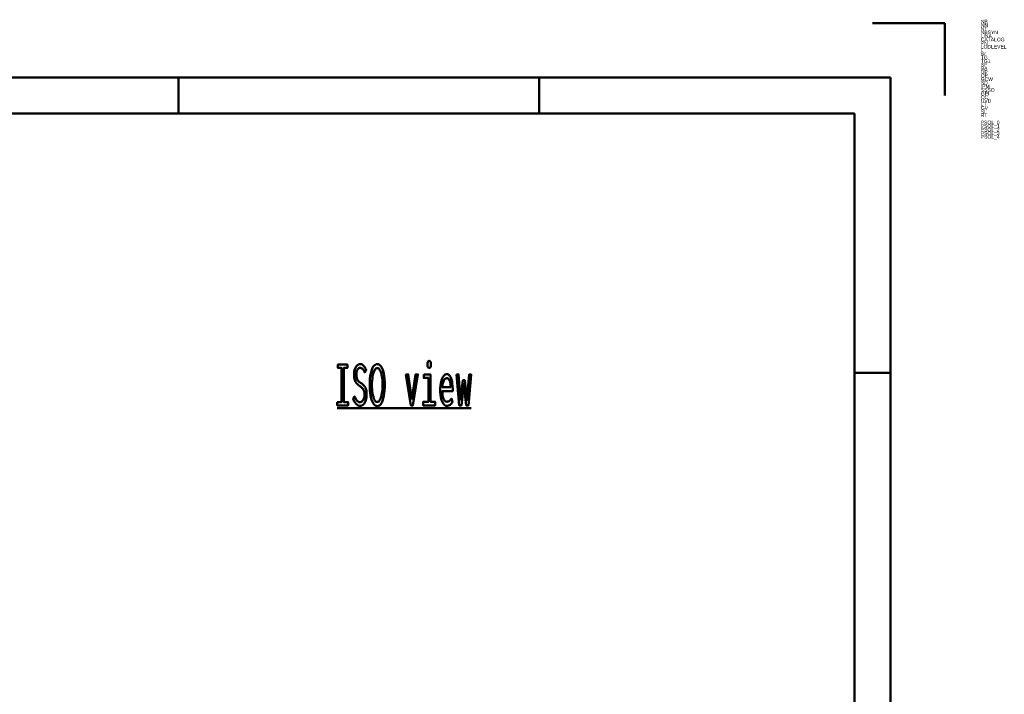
# Model space of a CAD drawing. Header units: millimetres. Extents: x 0 to 428, y 0 to 298.
# Tile 42 of 42: x 292 to 428, y 204 to 298. Entities that reach past the tile are written whole.
import ezdxf

# ---------------------------------------------------------------- set-up
doc = ezdxf.new("R2010")
doc.units = ezdxf.units.MM
doc.layers.add('am_0', color=7, linetype='Continuous', lineweight=50)
doc.layers.add('am_6', color=2, linetype='Continuous', lineweight=35)

# ---------------------------------------------------------------- blocks, each defined once
blk = doc.blocks.new('1_Drawing_frame_0_in_FDFneo150180C2325N1N4N_300Cl0__1203')
at = {"layer": 'am_0'}
for p, q in [((410, 297), (420, 297)), ((420, 287), (420, 297)), ((7.5, 289.5), (412.5, 289.5)), ((313.75, 284.5), (313.75, 289.5)), ((363.75, 284.5), (363.75, 289.5)), ((412.5, 289.5), (412.5, 7.5)), ((20, 284.5), (407.5, 284.5)), ((407.5, 284.5), (407.5, 12.5)), ((412.5, 248.5), (407.5, 248.5))]:
    blk.add_line(p, q, dxfattribs=at)
at = {"layer": 'am_6', "flags": 8}
blk.add_attdef('ExcludeFromBOM', (425, 296.5), '', height=0.5, dxfattribs=at)
blk = doc.blocks.new('74_isotitle__1_in_FDFneo150180C2325N1N4N_300Cl0__1203')
at = {"layer": 'am_0'}
blk.add_line((335.77, 243.6), (354.33, 243.6), dxfattribs=at)
for points in [[(348.51, 249.2), (348.51, 249.2), (348.46, 249.21), (348.4, 249.23), (348.4, 249.23), (348.35, 249.27), (348.33, 249.31), (348.33, 249.31), (348.31, 249.36), (348.29, 249.46), (348.29, 249.46), (348.27, 249.59), (348.27, 249.69), (348.27, 249.69), (348.27, 249.78), (348.29, 249.91), (348.29, 249.91), (348.31, 250.01), (348.33, 250.06), (348.33, 250.06), (348.35, 250.1), (348.4, 250.14), (348.4, 250.14), (348.46, 250.17), (348.51, 250.17), (348.51, 250.17), (348.56, 250.17), (348.62, 250.14), (348.62, 250.14), (348.67, 250.1), (348.7, 250.06), (348.7, 250.06), (348.72, 250.01), (348.74, 249.91), (348.74, 249.91), (348.75, 249.79), (348.75, 249.69), (348.75, 249.69), (348.75, 249.59), (348.74, 249.46), (348.74, 249.46), (348.72, 249.36), (348.7, 249.31), (348.7, 249.31), (348.67, 249.27), (348.62, 249.23), (348.62, 249.23), (348.56, 249.21), (348.51, 249.2)], [(335.77, 244.46), (336.37, 244.46), (336.37, 249.19), (335.85, 249.19), (335.85, 249.66), (337.17, 249.66), (337.17, 249.19), (336.66, 249.19), (336.66, 244.46), (337.26, 244.46), (337.26, 244), (335.77, 244), (335.77, 244.46)], [(338.16, 245.25), (338.16, 245.25), (338.23, 245.1), (338.34, 244.9), (338.34, 244.9), (338.45, 244.74), (338.52, 244.65), (338.52, 244.65), (338.59, 244.58), (338.7, 244.5), (338.7, 244.5), (338.82, 244.45), (338.9, 244.44), (338.9, 244.44), (338.96, 244.45), (339.06, 244.48), (339.06, 244.48), (339.15, 244.53), (339.21, 244.57), (339.21, 244.57), (339.27, 244.63), (339.35, 244.73), (339.35, 244.73), (339.42, 244.85), (339.47, 244.94), (339.47, 244.94), (339.5, 245.03), (339.54, 245.19), (339.54, 245.19), (339.56, 245.37), (339.56, 245.49), (339.56, 245.49), (339.56, 245.61), (339.54, 245.78), (339.54, 245.78), (339.5, 245.93), (339.47, 246.02), (339.47, 246.02), (339.43, 246.1), (339.37, 246.21), (339.37, 246.21), (339.3, 246.31), (339.25, 246.37), (339.25, 246.37), (339.19, 246.42), (339.09, 246.51), (339.09, 246.51), (338.98, 246.6), (338.9, 246.66), (338.74, 246.78), (338.74, 246.78), (338.67, 246.84), (338.57, 246.93), (338.57, 246.93), (338.48, 247.02), (338.43, 247.08), (338.43, 247.08), (338.38, 247.15), (338.31, 247.27), (338.31, 247.27), (338.24, 247.42), (338.2, 247.53), (338.2, 247.53), (338.17, 247.65), (338.13, 247.86), (338.13, 247.86), (338.11, 248.09), (338.11, 248.26), (338.11, 248.26), (338.11, 248.42), (338.13, 248.66), (338.13, 248.66), (338.17, 248.88), (338.2, 249.01), (338.2, 249.01), (338.25, 249.14), (338.32, 249.31), (338.32, 249.31), (338.41, 249.45), (338.48, 249.53), (338.48, 249.53), (338.56, 249.6), (338.69, 249.67), (338.69, 249.67), (338.83, 249.71), (338.93, 249.72), (338.93, 249.72), (339, 249.72), (339.11, 249.7), (339.11, 249.7), (339.21, 249.66), (339.27, 249.63), (339.27, 249.63), (339.32, 249.58), (339.4, 249.51), (339.4, 249.51), (339.48, 249.43), (339.53, 249.36), (339.53, 249.36), (339.57, 249.29), (339.65, 249.17), (339.65, 249.17), (339.72, 249.03), (339.78, 248.93), (339.58, 248.58), (339.58, 248.58), (339.52, 248.7), (339.43, 248.86), (339.43, 248.86), (339.34, 248.98), (339.27, 249.05), (339.27, 249.05), (339.19, 249.1), (339.09, 249.16), (339.09, 249.16), (338.98, 249.2), (338.91, 249.2), (338.91, 249.2), (338.85, 249.2), (338.77, 249.17), (338.77, 249.17), (338.7, 249.13), (338.65, 249.08), (338.65, 249.08), (338.6, 249.03), (338.55, 248.94), (338.55, 248.94), (338.5, 248.83), (338.47, 248.75), (338.47, 248.75), (338.45, 248.66), (338.42, 248.52), (338.42, 248.52), (338.41, 248.37), (338.41, 248.26), (338.41, 248.26), (338.41, 248.13), (338.43, 247.96), (338.43, 247.96), (338.46, 247.81), (338.49, 247.72), (338.49, 247.72), (338.53, 247.63), (338.59, 247.52), (338.59, 247.52), (338.66, 247.43), (338.71, 247.38), (338.71, 247.38), (338.77, 247.32), (338.87, 247.24), (338.87, 247.24), (338.98, 247.15), (339.07, 247.09), (339.07, 247.09), (339.16, 247.02), (339.29, 246.91), (339.29, 246.91), (339.41, 246.81), (339.47, 246.75), (339.47, 246.75), (339.53, 246.68), (339.61, 246.56), (339.61, 246.56), (339.69, 246.42), (339.73, 246.31), (339.73, 246.31), (339.77, 246.19), (339.81, 245.98), (339.81, 245.98), (339.83, 245.75), (339.84, 245.58), (339.84, 245.58), (339.83, 245.39), (339.81, 245.14), (339.81, 245.14), (339.76, 244.89), (339.72, 244.74), (339.72, 244.74), (339.67, 244.59), (339.58, 244.4), (339.58, 244.4), (339.48, 244.23), (339.4, 244.14), (339.4, 244.14), (339.31, 244.06), (339.18, 243.97), (339.18, 243.97), (339.03, 243.93), (338.92, 243.92), (338.92, 243.92), (338.71, 243.96), (338.41, 244.17), (338.41, 244.17), (338.13, 244.55), (337.97, 244.91), (338.16, 245.25)], [(341.31, 243.91), (341.31, 243.91), (341.18, 243.93), (341, 244.01), (341, 244.01), (340.83, 244.17), (340.74, 244.32), (340.74, 244.32), (340.65, 244.49), (340.53, 244.79), (340.53, 244.79), (340.44, 245.13), (340.39, 245.39), (340.39, 245.39), (340.35, 245.67), (340.3, 246.1), (340.3, 246.1), (340.28, 246.56), (340.27, 246.88), (340.27, 246.88), (340.28, 247.22), (340.3, 247.68), (340.3, 247.68), (340.35, 248.11), (340.4, 248.38), (340.4, 248.38), (340.45, 248.63), (340.55, 248.95), (340.55, 248.95), (340.66, 249.22), (340.75, 249.38), (340.75, 249.38), (340.85, 249.51), (341.01, 249.64), (341.01, 249.64), (341.18, 249.72), (341.31, 249.73), (341.31, 249.73), (341.44, 249.72), (341.61, 249.64), (341.61, 249.64), (341.77, 249.51), (341.87, 249.38), (341.87, 249.38), (341.96, 249.22), (342.07, 248.95), (342.07, 248.95), (342.17, 248.62), (342.23, 248.38), (342.23, 248.38), (342.27, 248.11), (342.32, 247.68), (342.32, 247.68), (342.34, 247.21), (342.35, 246.87), (342.35, 246.87), (342.34, 246.55), (342.32, 246.09), (342.32, 246.09), (342.28, 245.66), (342.23, 245.38), (342.23, 245.38), (342.18, 245.13), (342.09, 244.78), (342.09, 244.78), (341.98, 244.48), (341.89, 244.31), (341.89, 244.31), (341.79, 244.17), (341.63, 244.01), (341.63, 244.01), (341.45, 243.93), (341.31, 243.91)], [(341.3, 244.48), (341.3, 244.48), (341.39, 244.49), (341.51, 244.56), (341.51, 244.56), (341.62, 244.68), (341.69, 244.79), (341.69, 244.79), (341.76, 244.93), (341.84, 245.17), (341.84, 245.17), (341.92, 245.45), (341.96, 245.65), (341.96, 245.65), (341.99, 245.87), (342.03, 246.22), (342.03, 246.22), (342.05, 246.59), (342.06, 246.84), (342.06, 246.84), (342.05, 247.1), (342.03, 247.48), (342.03, 247.48), (341.99, 247.82), (341.96, 248.04), (341.96, 248.04), (341.91, 248.25), (341.84, 248.52), (341.84, 248.52), (341.75, 248.74), (341.69, 248.87), (341.69, 248.87), (341.62, 248.98), (341.51, 249.1), (341.51, 249.1), (341.39, 249.16), (341.32, 249.17), (341.32, 249.17), (341.24, 249.16), (341.12, 249.1), (341.12, 249.1), (341.01, 248.98), (340.94, 248.88), (340.94, 248.88), (340.88, 248.75), (340.79, 248.52), (340.79, 248.52), (340.71, 248.25), (340.67, 248.04), (340.67, 248.04), (340.63, 247.82), (340.59, 247.47), (340.59, 247.47), (340.57, 247.09), (340.57, 246.82), (340.57, 246.82), (340.57, 246.57), (340.59, 246.21), (340.59, 246.21), (340.62, 245.87), (340.66, 245.65), (340.66, 245.65), (340.7, 245.44), (340.77, 245.17), (340.77, 245.17), (340.85, 244.93), (340.91, 244.79), (340.91, 244.79), (340.98, 244.68), (341.09, 244.56), (341.09, 244.56), (341.21, 244.49), (341.3, 244.48)], [(345.29, 248.29), (345.6, 248.29), (346.12, 244.87), (346.63, 248.29), (346.94, 248.29), (346.25, 244), (345.99, 244), (345.29, 248.29)], [(347.76, 248.29), (348.68, 248.29), (348.68, 244.51), (349.33, 244.51), (349.33, 244), (347.69, 244), (347.69, 244.51), (348.4, 244.51), (348.4, 247.81), (347.76, 247.81), (347.76, 248.29)], [(350.95, 243.94), (350.95, 243.94), (350.86, 243.95), (350.74, 243.99), (350.74, 243.99), (350.61, 244.08), (350.53, 244.17), (350.53, 244.17), (350.45, 244.27), (350.34, 244.46), (350.34, 244.46), (350.24, 244.71), (350.18, 244.9), (350.18, 244.9), (350.13, 245.11), (350.07, 245.47), (350.07, 245.47), (350.05, 245.88), (350.04, 246.18), (350.04, 246.18), (350.04, 246.41), (350.07, 246.75), (350.07, 246.75), (350.12, 247.07), (350.16, 247.27), (350.16, 247.27), (350.22, 247.46), (350.31, 247.72), (350.31, 247.72), (350.42, 247.93), (350.5, 248.06), (350.5, 248.06), (350.58, 248.16), (350.72, 248.27), (350.72, 248.27), (350.86, 248.33), (350.95, 248.34), (350.95, 248.34), (351.05, 248.33), (351.18, 248.28), (351.18, 248.28), (351.31, 248.17), (351.38, 248.07), (351.38, 248.07), (351.45, 247.95), (351.55, 247.73), (351.55, 247.73), (351.63, 247.47), (351.68, 247.26), (351.68, 247.26), (351.72, 247.04), (351.76, 246.68), (351.76, 246.68), (351.78, 246.27), (351.78, 245.98), (350.35, 245.98), (350.35, 245.98), (350.35, 245.71), (350.38, 245.35), (350.38, 245.35), (350.44, 245.05), (350.5, 244.89), (350.5, 244.89), (350.57, 244.75), (350.69, 244.61), (350.69, 244.61), (350.84, 244.53), (350.95, 244.51), (350.95, 244.51), (351.04, 244.52), (351.16, 244.55), (351.16, 244.55), (351.27, 244.59), (351.33, 244.64), (351.33, 244.64), (351.39, 244.69), (351.48, 244.78), (351.48, 244.78), (351.55, 244.87), (351.6, 244.94), (351.76, 244.47), (351.76, 244.47), (351.7, 244.38), (351.61, 244.26), (351.61, 244.26), (351.5, 244.15), (351.42, 244.09), (351.42, 244.09), (351.34, 244.03), (351.2, 243.98), (351.2, 243.98), (351.05, 243.94), (350.95, 243.94)], [(351.51, 246.52), (351.51, 246.52), (351.51, 246.67), (351.49, 246.88), (351.49, 246.88), (351.46, 247.07), (351.43, 247.19), (351.43, 247.19), (351.4, 247.3), (351.35, 247.44), (351.35, 247.44), (351.28, 247.56), (351.23, 247.63), (351.23, 247.63), (351.18, 247.69), (351.1, 247.75), (351.1, 247.75), (351.01, 247.78), (350.95, 247.79), (350.95, 247.79), (350.89, 247.78), (350.8, 247.75), (350.8, 247.75), (350.71, 247.69), (350.66, 247.63), (350.66, 247.63), (350.61, 247.56), (350.54, 247.44), (350.54, 247.44), (350.48, 247.3), (350.45, 247.19), (350.45, 247.19), (350.42, 247.07), (350.38, 246.88), (350.38, 246.88), (350.36, 246.67), (350.35, 246.52), (351.51, 246.52)], [(352.3, 248.29), (352.6, 248.29), (352.87, 244.79), (353.18, 247.49), (353.44, 247.49), (353.75, 244.73), (354.06, 248.29), (354.33, 248.29), (353.95, 244), (353.65, 244), (353.31, 246.95), (352.98, 244), (352.68, 244), (352.3, 248.29)]]:
    blk.add_lwpolyline(points, dxfattribs=at)
at = {"layer": 'am_6', "flags": 8}
blk.add_attdef('ExcludeFromBOM', (359.33, 249.67), '', height=0.5, dxfattribs=at)

msp = doc.modelspace()

# ---------------------------------------------------------------- block references
for name in ['1_Drawing_frame_0_in_FDFneo150180C2325N1N4N_300Cl0__1203', '74_isotitle__1_in_FDFneo150180C2325N1N4N_300Cl0__1203']:
    msp.add_blockref(name, (0, 0))

# ---------------------------------------------------------------- texts
at = {"layer": 'am_6'}
for tag, p, s, flags in [('NB', (425, 297), 'FDFneo150180C2325N1N4N(300Cl0)', 8), ('NN', (425, 296.5), 'FDF neo', 8), ('NT', (425, 296), '', 8), ('CATALOG', (425, 294.5), 'Light + Air', 8), ('NBSYN', (425, 295.5), 'FDFneo$L.$W.$TG.$TG1.$BA.$DP.$OP.$GCW.$SD.$IPM.$SSSO.$GPI1.($LODLEVEL.$OC.$RT.)', 8), ('LINA', (425, 295), 'FDFneo150180C2325N1N4N', 8), ('PN', (425, 294), 'FDF neo', 8), ('LODLEVEL', (425, 293.5), '300', 8), ('W', (425, 292.5), '180', 8), ('TG', (425, 292), 'clear', 8), ('L', (425, 293), '150', 8), ('TG1', (425, 291.5), '2 layer heat insulation glazing clear', 8), ('SF', (425, 291), 'included', 8), ('BA', (425, 290.5), 'Thermal brokeb steel upstand, vertical 6° slope 50 cm', 8), ('OP', (425, 289.5), '24/48 V OPEN/CLOSE including ventilation function', 8), ('GCW', (425, 289), 'No', 8), ('DP', (425, 290), 'NSHEV (natural smoke heat exhaust ventilation)', 8), ('SD', (425, 288.5), 'No', 8), ('IPM', (425, 288), 'No', 8), ('SSSO', (425, 287.5), 'No', 8), ('GPI', (425, 287), 'No', 8), ('OC', (425, 286.5), 'Closed', 8), ('GV', (425, 285), '58', 8), ('UVD', (425, 286), '1.1', 8), ('LT', (425, 285.5), '79', 8), ('SI', (425, 284.5), '39', 8), ('RT', (425, 284), '0', 8), ('PSOL_0', (425, 283), '{$CADENAS_DATA/23d-libs/kingspan_kla/flatglass_skylight/flatglass_skylight_asmtab.prj},265 {VTYP=3D},{STYP=ASSTAB},{NB=FDFneo150180C2325N1N4N(300Cl0)},{LINA=FDFneo150180C2325N1N4N},{NN=FDF neo},{DATE=05.11.2025 13:48:08},{GEOMDATE=29.07.2025 08:29:0', 9), ('PSOL_1', (425, 282.5), 'RSION=},{LINEID=10},{WBVAR=LODLEVEL,L,W,TG,TG1,BA,DP,OP,GCW,SD,IPM,SSSO,GPI,OC,RT},{WBNUMERIC=W,RT}  {NB=FDFneo150180C2325N1N4N(300Cl0)},{LINA=FDFneo150180C2325N1N4N},{KT=DUMMY},{IDNR=},{PN=FDF neo},{LODLEVEL=300},{L=150},{W=180},{DRIVE=0},{WX=150,1', 9), ('PSOL_2', (425, 282), "G=C},{TG1=2},{SF=included},{BA=3},{DP=2},{OP=5},{GCW=N},{SD=1},{IPM=N},{SSSO=4},{GPI=No},{OC=Cl},{UVD=1.1},{UVDU=calculated by excell tool},{LT=79},{GV=58},{SI=39},{WFX='Y','Yes','N','No'},{OPX='5','24/48 V OPEN/CLOSE including ventilation function'", 9), ('PSOL_3', (425, 281.5), "='2','2 layer heat insulation glazing clear','3','3 layer heat insulation glazing clear'},{LX=1500},{XWX=1800},{ANG=9999},{ROT=-15},{IBM=FDFneo150180C2325N1N4N},{EXL=9999.000},{HEI=1381.607},{GPIX='No','No' , '230','230 V'},{SDX='1','No','2','Yes'},", 9), ('PSOL_4', (425, 281), "=parts/flatglass_skylight_asmtpl.prj},{DPX='3', 'Fixed' , '1', 'Natural ventilation', '2'  , 'NSHEV (natural smoke, heat exhaust ventilation)'},{OCX='Op', 'Open', 'Cl', 'Closed'},{RT=0},{GPI1=N}", 9)]:
    msp.add_attdef(tag, p, s, height=0.5, dxfattribs=dict(at, flags=flags))

doc.saveas('drawing.dxf')
